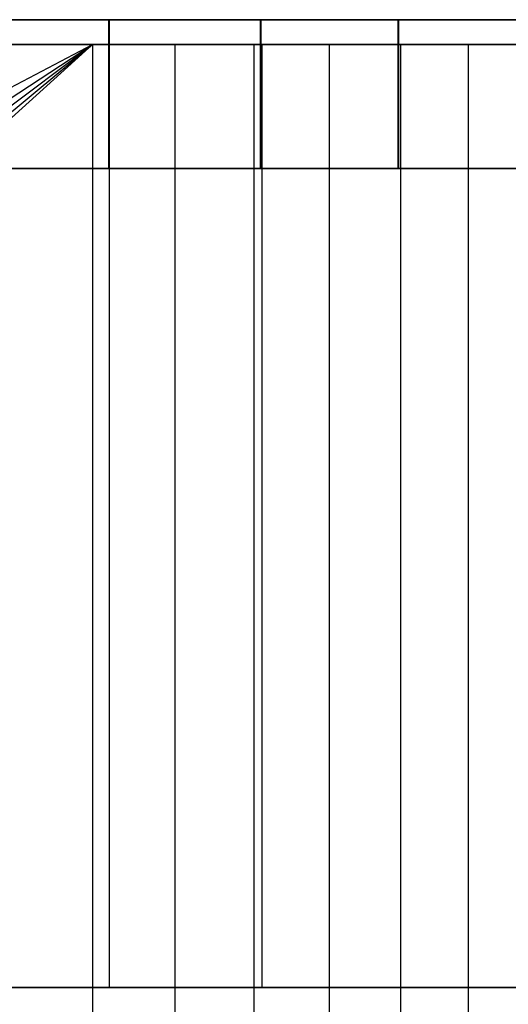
# Model space of a CAD drawing. Extents: x 0.05 to 9.49, y 0.03 to 2.7.
# Tile 22 of 26: x 6.68 to 7.45, y 1.14 to 2.7. Entities that reach past the tile are written whole.
import ezdxf

# ---------------------------------------------------------------- set-up
doc = ezdxf.new("R2010")
doc.units = 0
doc.header["$MEASUREMENT"] = 0
doc.layers.get('0').update_dxf_attribs({"color": 13, "linetype": 'CONTINUOUS'})

# ---------------------------------------------------------------- blocks, each defined once
blk = doc.blocks.new('LAMPA_KINKIET_CHINSKI_STL')
at = {"color": 0}
for p, q in [((6.557, 2.7039, 2.0464), (6.8178, 2.7039, 2.2363)), ((6.557, 2.7039, 2.0464), (6.8178, 2.7039, 2.2363)), ((6.8192, 2.7039, 7.3059), (6.5586, 2.7039, 7.4959)), ((6.8192, 2.7039, 7.3059), (6.5586, 2.7039, 7.4959)), ((6.8178, 2.4677, 2.2363), (6.8178, 2.7039, 2.2363)), ((6.8178, 2.7039, 2.2363), (7.0585, 2.7039, 2.4511)), ((6.8178, 2.4677, 2.2363), (6.8178, 2.7039, 2.2363)), ((6.8178, 2.7039, 2.2363), (7.0585, 2.7039, 2.4511)), ((6.8192, 2.4677, 7.3059), (6.8192, 2.7039, 7.3059)), ((7.0598, 2.7039, 7.091), (6.8192, 2.7039, 7.3059)), ((6.8192, 2.4677, 7.3059), (6.8192, 2.7039, 7.3059)), ((7.0598, 2.7039, 7.091), (6.8192, 2.7039, 7.3059)), ((7.0585, 2.4677, 2.4511), (7.0585, 2.7039, 2.4511)), ((7.0585, 2.7039, 2.4511), (7.2768, 2.7039, 2.6886)), ((7.0585, 2.4677, 2.4511), (7.0585, 2.7039, 2.4511)), ((7.0585, 2.7039, 2.4511), (7.2768, 2.7039, 2.6886)), ((7.0598, 2.4677, 7.091), (7.0598, 2.7039, 7.091)), ((7.2779, 2.7039, 6.8533), (7.0598, 2.7039, 7.091)), ((7.0598, 2.4677, 7.091), (7.0598, 2.7039, 7.091)), ((7.2779, 2.7039, 6.8533), (7.0598, 2.7039, 7.091)), ((7.2768, 2.4677, 2.6886), (7.2768, 2.7039, 2.6886)), ((7.2768, 2.7039, 2.6886), (7.4705, 2.7039, 2.9465)), ((7.2768, 2.4677, 2.6886), (7.2768, 2.7039, 2.6886)), ((7.2768, 2.7039, 2.6886), (7.4705, 2.7039, 2.9465)), ((7.2779, 2.4677, 6.8533), (7.2779, 2.7039, 6.8533)), ((7.4715, 2.7039, 6.5953), (7.2779, 2.7039, 6.8533)), ((7.2779, 2.4677, 6.8533), (7.2779, 2.7039, 6.8533)), ((7.4715, 2.7039, 6.5953), (7.2779, 2.7039, 6.8533)), ((6.5166, 2.5199, 7.6272), (6.7923, 2.6646, 7.4392)), ((6.7923, 2.6646, 7.4392), (6.5166, 2.6646, 7.6272)), ((6.5166, 2.5199, 7.6272), (6.7923, 2.6646, 7.4392)), ((6.5166, 2.4155, 7.6272), (6.7923, 2.6646, 7.4392)), ((6.5166, 2.4155, 7.6272), (6.7923, 2.6646, 7.4392)), ((6.7923, 2.6646, 7.4392), (6.5166, 2.6646, 7.6272)), ((6.527, 2.4913, 7.6208), (6.7923, 2.6646, 7.4392)), ((6.527, 2.4913, 7.6208), (6.7923, 2.6646, 7.4392)), ((6.527, 2.4442, 7.6208), (6.7923, 2.6646, 7.4392)), ((6.527, 2.4442, 7.6208), (6.7923, 2.6646, 7.4392)), ((6.5294, 2.4677, 7.6193), (6.7923, 2.6646, 7.4392)), ((6.5294, 2.4677, 7.6193), (6.7923, 2.6646, 7.4392)), ((6.8191, 2.6646, 2.2249), (6.5565, 2.6646, 2.0345)), ((6.5565, 2.6646, 7.5088), (6.8191, 2.6646, 7.3184)), ((6.8191, 2.6646, 2.2249), (6.5565, 2.6646, 2.0345)), ((6.5565, 2.6646, 7.5088), (6.8191, 2.6646, 7.3184)), ((6.6568, 2.6646, 2.0067), (6.9227, 2.6646, 2.2081)), ((6.6568, 2.6646, 2.0067), (6.9227, 2.6646, 2.2081)), ((7.0478, 2.6646, 7.2248), (6.7923, 2.6646, 7.4392)), ((6.7923, 2.6646, 7.4392), (6.7923, 1.0898, 7.4392)), ((6.7923, 2.6646, 7.4392), (6.7923, 1.0898, 7.4392)), ((7.0478, 2.6646, 7.2248), (6.7923, 2.6646, 7.4392)), ((6.8191, 1.1685, 2.2249), (6.8191, 2.6646, 2.2249)), ((6.8191, 1.1685, 2.2249), (6.8191, 2.6646, 2.2249)), ((7.0615, 2.6646, 2.4404), (6.8191, 2.6646, 2.2249)), ((6.8191, 1.1685, 7.3184), (6.8191, 2.6646, 7.3184)), ((6.8191, 2.6646, 7.3184), (7.0615, 2.6646, 7.1029)), ((6.8191, 1.1685, 7.3184), (6.8191, 2.6646, 7.3184)), ((7.0615, 2.6646, 2.4404), (6.8191, 2.6646, 2.2249)), ((6.8191, 2.6646, 7.3184), (7.0615, 2.6646, 7.1029)), ((6.9227, 2.6646, 2.2081), (6.9227, 1.0898, 2.2081)), ((6.9227, 2.6646, 2.2081), (7.1673, 2.6646, 2.435)), ((6.9227, 2.6646, 2.2081), (6.9227, 1.0898, 2.2081)), ((6.9227, 2.6646, 2.2081), (7.1673, 2.6646, 2.435)), ((7.2808, 2.6646, 6.986), (7.0478, 2.6646, 7.2248)), ((7.0478, 2.6646, 7.2248), (7.0478, 1.0898, 7.2248)), ((7.0478, 2.6646, 7.2248), (7.0478, 1.0898, 7.2248)), ((7.2808, 2.6646, 6.986), (7.0478, 2.6646, 7.2248)), ((7.0615, 1.1685, 2.4404), (7.0615, 2.6646, 2.4404)), ((7.0615, 1.1685, 2.4404), (7.0615, 2.6646, 2.4404)), ((7.2813, 2.6646, 2.6789), (7.0615, 2.6646, 2.4404)), ((7.0615, 1.1685, 7.1029), (7.0615, 2.6646, 7.1029)), ((7.0615, 2.6646, 7.1029), (7.2813, 2.6646, 6.8644)), ((7.0615, 1.1685, 7.1029), (7.0615, 2.6646, 7.1029)), ((7.2813, 2.6646, 2.6789), (7.0615, 2.6646, 2.4404)), ((7.0615, 2.6646, 7.1029), (7.2813, 2.6646, 6.8644)), ((7.1673, 2.6646, 2.435), (7.1673, 1.0898, 2.435)), ((7.1673, 2.6646, 2.435), (7.388, 2.6646, 2.6852)), ((7.1673, 2.6646, 2.435), (7.1673, 1.0898, 2.435)), ((7.1673, 2.6646, 2.435), (7.388, 2.6646, 2.6852)), ((7.4888, 2.6646, 6.7251), (7.2808, 2.6646, 6.986)), ((7.2808, 2.6646, 6.986), (7.2808, 1.0898, 6.986)), ((7.2808, 2.6646, 6.986), (7.2808, 1.0898, 6.986)), ((7.4888, 2.6646, 6.7251), (7.2808, 2.6646, 6.986)), ((7.2813, 1.1685, 2.6789), (7.2813, 2.6646, 2.6789)), ((7.2813, 1.1685, 2.6789), (7.2813, 2.6646, 2.6789)), ((7.4764, 2.6646, 2.938), (7.2813, 2.6646, 2.6789)), ((7.2813, 1.1685, 6.8644), (7.2813, 2.6646, 6.8644)), ((7.2813, 2.6646, 6.8644), (7.4764, 2.6646, 6.6053)), ((7.2813, 1.1685, 6.8644), (7.2813, 2.6646, 6.8644)), ((7.4764, 2.6646, 2.938), (7.2813, 2.6646, 2.6789)), ((7.2813, 2.6646, 6.8644), (7.4764, 2.6646, 6.6053)), ((7.388, 2.6646, 2.6852), (7.388, 1.0898, 2.6852)), ((7.388, 2.6646, 2.6852), (7.5828, 2.6646, 2.956)), ((7.388, 2.6646, 2.6852), (7.388, 1.0898, 2.6852)), ((7.388, 2.6646, 2.6852), (7.5828, 2.6646, 2.956)), ((6.8178, 2.4677, 2.2363), (6.557, 2.4677, 2.0464)), ((6.8178, 2.4677, 2.2363), (6.557, 2.4677, 2.0464)), ((6.5586, 2.4677, 7.4959), (6.8192, 2.4677, 7.3059)), ((6.5586, 2.4677, 7.4959), (6.8192, 2.4677, 7.3059)), ((7.0585, 2.4677, 2.4511), (6.8178, 2.4677, 2.2363)), ((7.0585, 2.4677, 2.4511), (6.8178, 2.4677, 2.2363)), ((6.8192, 2.4677, 7.3059), (7.0598, 2.4677, 7.091)), ((6.8192, 2.4677, 7.3059), (7.0598, 2.4677, 7.091)), ((7.2768, 2.4677, 2.6886), (7.0585, 2.4677, 2.4511)), ((7.2768, 2.4677, 2.6886), (7.0585, 2.4677, 2.4511)), ((7.0598, 2.4677, 7.091), (7.2779, 2.4677, 6.8533)), ((7.0598, 2.4677, 7.091), (7.2779, 2.4677, 6.8533)), ((7.4705, 2.4677, 2.9465), (7.2768, 2.4677, 2.6886)), ((7.4705, 2.4677, 2.9465), (7.2768, 2.4677, 2.6886)), ((7.2779, 2.4677, 6.8533), (7.4715, 2.4677, 6.5953)), ((7.2779, 2.4677, 6.8533), (7.4715, 2.4677, 6.5953)), ((6.5565, 1.1685, 2.0345), (6.8191, 1.1685, 2.2249)), ((6.8191, 1.1685, 7.3184), (6.5565, 1.1685, 7.5088)), ((6.8191, 1.1685, 7.3184), (6.5565, 1.1685, 7.5088)), ((6.5565, 1.1685, 2.0345), (6.8191, 1.1685, 2.2249)), ((6.8191, 1.1685, 2.2249), (7.0615, 1.1685, 2.4404)), ((7.0615, 1.1685, 7.1029), (6.8191, 1.1685, 7.3184)), ((7.0615, 1.1685, 7.1029), (6.8191, 1.1685, 7.3184)), ((6.8191, 1.1685, 2.2249), (7.0615, 1.1685, 2.4404)), ((7.0615, 1.1685, 2.4404), (7.2813, 1.1685, 2.6789)), ((7.2813, 1.1685, 6.8644), (7.0615, 1.1685, 7.1029)), ((7.2813, 1.1685, 6.8644), (7.0615, 1.1685, 7.1029)), ((7.0615, 1.1685, 2.4404), (7.2813, 1.1685, 2.6789)), ((7.2813, 1.1685, 2.6789), (7.4764, 1.1685, 2.938)), ((7.4764, 1.1685, 6.6053), (7.2813, 1.1685, 6.8644)), ((7.4764, 1.1685, 6.6053), (7.2813, 1.1685, 6.8644)), ((7.2813, 1.1685, 2.6789), (7.4764, 1.1685, 2.938))]:
    blk.add_line(p, q, dxfattribs=at)
blk = doc.blocks.new('GRUPUJ_1')
at = {"color": 0}
blk.add_blockref('LAMPA_KINKIET_CHINSKI_STL', (-0.0487, -0.0268, -0.0472), dxfattribs=at)

msp = doc.modelspace()

# ---------------------------------------------------------------- block references
at = {"color": 0}
msp.add_blockref('GRUPUJ_1', (0.0487, 0.0268, 0.0472), dxfattribs=at)

doc.saveas('drawing.dxf')
